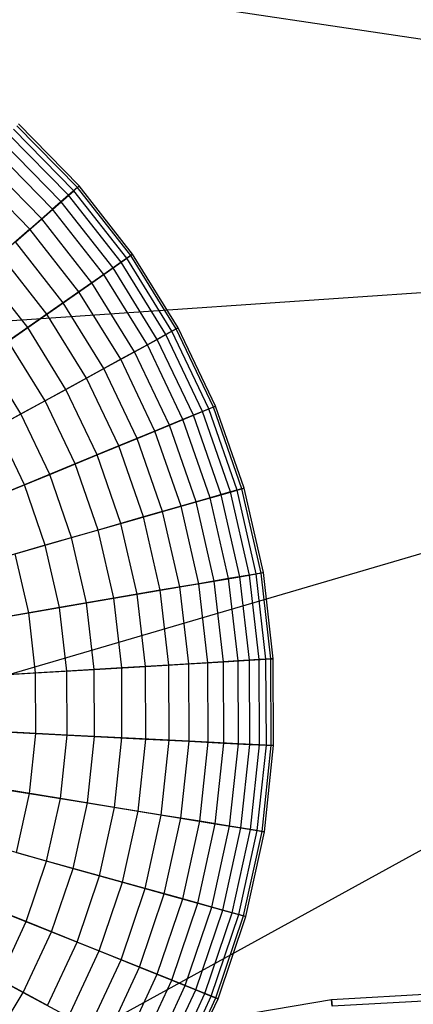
# Model space of a CAD drawing. Extents: x 0.2 to 44.2, y -21.9 to 24.
# Tile 60 of 239: x 10.3 to 13.3, y -6 to 1.5. Entities that reach past the tile are written whole.
import ezdxf

# ---------------------------------------------------------------- set-up
doc = ezdxf.new("R2010")
doc.units = 0
doc.header["$LTSCALE"] = 2.54
doc.layers.get('0').update_dxf_attribs({"color": 13, "linetype": 'CONTINUOUS'})

# ---------------------------------------------------------------- blocks, each defined once
blk = doc.blocks.new('KARO-10934_STL')
at = {"color": 0}
for p, q in [((22.1855, 0, 125.7675), (5.6994, 2.4672, 125.8858)), ((22.1855, 0, 125.7675), (5.6994, 2.4672, 125.8858)), ((5.5544, -1.1346, 125.8858), (22.1855, 0, 125.7675)), ((5.5544, -1.1346, 125.8858), (22.1855, 0, 125.7675)), ((6.1872, -4.6832, 125.8858), (22.1855, 0, 125.7675)), ((6.1872, -4.6832, 125.8858), (22.1855, 0, 125.7675)), ((22.1855, 0, 125.7675), (7.5679, -8.0129, 125.8858)), ((22.1855, 0, 125.7675), (7.5679, -8.0129, 125.8858))]:
    blk.add_line(p, q, dxfattribs=at)
blk = doc.blocks.new('GRUPUJ_1')
at = {"color": 0}
for p, q in [((10.4625, 22.1128, 39.1703), (10.004, 22.5802, 39.1703)), ((10.4625, 22.1128, 39.1703), (10.004, 22.5802, 39.1703)), ((10.4908, 22.1376, 40.489), (10.0294, 22.608, 40.489)), ((10.4908, 22.1376, 40.489), (10.0294, 22.608, 40.489)), ((10.504, 22.1492, 39.8286), (10.0412, 22.6209, 39.8286)), ((10.504, 22.1492, 39.8286), (10.0412, 22.6209, 39.8286)), ((10.4232, 22.0783, 41.1435), (9.9688, 22.5415, 41.1435)), ((10.4232, 22.0783, 41.1435), (9.9688, 22.5415, 41.1435)), ((10.3669, 22.0288, 38.522), (9.9182, 22.4862, 38.522)), ((10.3669, 22.0288, 38.522), (9.9182, 22.4862, 38.522)), ((10.3019, 21.9717, 41.784), (9.8599, 22.4223, 41.784)), ((10.3019, 21.9717, 41.784), (9.8599, 22.4223, 41.784)), ((10.2183, 21.8984, 37.8917), (9.7849, 22.3402, 37.8917)), ((10.2183, 21.8984, 37.8917), (9.7849, 22.3402, 37.8917)), ((10.1284, 21.8194, 42.403), (9.7043, 22.2518, 42.403)), ((10.1284, 21.8194, 42.403), (9.7043, 22.2518, 42.403)), ((10.4908, 22.1376, 40.489), (10.4232, 22.0783, 41.1435)), ((10.4908, 22.1376, 40.489), (10.4232, 22.0783, 41.1435)), ((10.4625, 22.1128, 39.1703), (10.504, 22.1492, 39.8286)), ((10.4625, 22.1128, 39.1703), (10.504, 22.1492, 39.8286)), ((10.504, 22.1492, 39.8286), (10.4908, 22.1376, 40.489)), ((10.504, 22.1492, 39.8286), (10.4908, 22.1376, 40.489)), ((10.8976, 21.6194, 40.489), (10.4908, 22.1376, 40.489)), ((10.8976, 21.6194, 40.489), (10.4908, 22.1376, 40.489)), ((10.912, 21.6294, 39.8286), (10.504, 22.1492, 39.8286)), ((10.912, 21.6294, 39.8286), (10.504, 22.1492, 39.8286)), ((10.4232, 22.0783, 41.1435), (10.3019, 21.9717, 41.784)), ((10.4232, 22.0783, 41.1435), (10.3019, 21.9717, 41.784)), ((10.3669, 22.0288, 38.522), (10.4625, 22.1128, 39.1703)), ((10.3669, 22.0288, 38.522), (10.4625, 22.1128, 39.1703)), ((10.8239, 21.5678, 41.1435), (10.4232, 22.0783, 41.1435)), ((10.8239, 21.5678, 41.1435), (10.4232, 22.0783, 41.1435)), ((10.8667, 21.5978, 39.1703), (10.4625, 22.1128, 39.1703)), ((10.8667, 21.5978, 39.1703), (10.4625, 22.1128, 39.1703)), ((10.2183, 21.8984, 37.8917), (10.3669, 22.0288, 38.522)), ((10.2183, 21.8984, 37.8917), (10.3669, 22.0288, 38.522)), ((10.7625, 21.5249, 38.522), (10.3669, 22.0288, 38.522)), ((10.7625, 21.5249, 38.522), (10.3669, 22.0288, 38.522)), ((10.3019, 21.9717, 41.784), (10.1284, 21.8194, 42.403)), ((10.3019, 21.9717, 41.784), (10.1284, 21.8194, 42.403)), ((10.6916, 21.4753, 41.784), (10.3019, 21.9717, 41.784)), ((10.6916, 21.4753, 41.784), (10.3019, 21.9717, 41.784)), ((10.0186, 21.7229, 37.2869), (10.2183, 21.8984, 37.8917)), ((10.0186, 21.7229, 37.2869), (10.2183, 21.8984, 37.8917)), ((10.6005, 21.4115, 37.8917), (10.2183, 21.8984, 37.8917)), ((10.6005, 21.4115, 37.8917), (10.2183, 21.8984, 37.8917)), ((10.1284, 21.8194, 42.403), (9.9049, 21.6231, 42.9929)), ((10.1284, 21.8194, 42.403), (9.9049, 21.6231, 42.9929)), ((10.5025, 21.343, 42.403), (10.1284, 21.8194, 42.403)), ((10.5025, 21.343, 42.403), (10.1284, 21.8194, 42.403)), ((10.3826, 21.2592, 37.2869), (10.0186, 21.7229, 37.2869)), ((10.3826, 21.2592, 37.2869), (10.0186, 21.7229, 37.2869)), ((10.2587, 21.1724, 42.9929), (9.9049, 21.6231, 42.9929)), ((10.2587, 21.1724, 42.9929), (9.9049, 21.6231, 42.9929)), ((10.8976, 21.6194, 40.489), (10.8239, 21.5678, 41.1435)), ((10.8976, 21.6194, 40.489), (10.8239, 21.5678, 41.1435)), ((10.8667, 21.5978, 39.1703), (10.912, 21.6294, 39.8286)), ((10.8667, 21.5978, 39.1703), (10.912, 21.6294, 39.8286)), ((10.912, 21.6294, 39.8286), (10.8976, 21.6194, 40.489)), ((10.912, 21.6294, 39.8286), (10.8976, 21.6194, 40.489)), ((11.245, 21.0595, 40.489), (10.8976, 21.6194, 40.489)), ((11.245, 21.0595, 40.489), (10.8976, 21.6194, 40.489)), ((11.2603, 21.0679, 39.8286), (10.912, 21.6294, 39.8286)), ((11.2603, 21.0679, 39.8286), (10.912, 21.6294, 39.8286)), ((10.8239, 21.5678, 41.1435), (10.6916, 21.4753, 41.784)), ((10.8239, 21.5678, 41.1435), (10.6916, 21.4753, 41.784)), ((10.7625, 21.5249, 38.522), (10.8667, 21.5978, 39.1703)), ((10.7625, 21.5249, 38.522), (10.8667, 21.5978, 39.1703)), ((11.166, 21.0164, 41.1435), (10.8239, 21.5678, 41.1435)), ((11.166, 21.0164, 41.1435), (10.8239, 21.5678, 41.1435)), ((11.2119, 21.0415, 39.1703), (10.8667, 21.5978, 39.1703)), ((11.2119, 21.0415, 39.1703), (10.8667, 21.5978, 39.1703)), ((10.1117, 21.0696, 36.715), (9.7701, 21.5047, 36.715)), ((10.1117, 21.0696, 36.715), (9.7701, 21.5047, 36.715)), ((10.6916, 21.4753, 41.784), (10.5025, 21.343, 42.403)), ((10.6916, 21.4753, 41.784), (10.5025, 21.343, 42.403)), ((10.6005, 21.4115, 37.8917), (10.7625, 21.5249, 38.522)), ((10.6005, 21.4115, 37.8917), (10.7625, 21.5249, 38.522)), ((11.0244, 20.939, 41.784), (10.6916, 21.4753, 41.784)), ((11.0244, 20.939, 41.784), (10.6916, 21.4753, 41.784)), ((11.1003, 20.9804, 38.522), (10.7625, 21.5249, 38.522)), ((11.1003, 20.9804, 38.522), (10.7625, 21.5249, 38.522)), ((10.3826, 21.2592, 37.2869), (10.6005, 21.4115, 37.8917)), ((10.3826, 21.2592, 37.2869), (10.6005, 21.4115, 37.8917)), ((10.9267, 20.8856, 37.8917), (10.6005, 21.4115, 37.8917)), ((10.9267, 20.8856, 37.8917), (10.6005, 21.4115, 37.8917)), ((10.5025, 21.343, 42.403), (10.2587, 21.1724, 42.9929)), ((10.5025, 21.343, 42.403), (10.2587, 21.1724, 42.9929)), ((10.8218, 20.8283, 42.403), (10.5025, 21.343, 42.403)), ((10.8218, 20.8283, 42.403), (10.5025, 21.343, 42.403)), ((10.1117, 21.0696, 36.715), (10.3826, 21.2592, 37.2869)), ((10.1117, 21.0696, 36.715), (10.3826, 21.2592, 37.2869)), ((10.6935, 20.7581, 37.2869), (10.3826, 21.2592, 37.2869)), ((10.6935, 20.7581, 37.2869), (10.3826, 21.2592, 37.2869)), ((10.2587, 21.1724, 42.9929), (9.9632, 20.9658, 43.5464)), ((10.2587, 21.1724, 42.9929), (9.9632, 20.9658, 43.5464)), ((10.5607, 20.6856, 42.9929), (10.2587, 21.1724, 42.9929)), ((10.5607, 20.6856, 42.9929), (10.2587, 21.1724, 42.9929)), ((9.7908, 20.8451, 36.183), (10.1117, 21.0696, 36.715)), ((9.7908, 20.8451, 36.183), (10.1117, 21.0696, 36.715)), ((10.4033, 20.5995, 36.715), (10.1117, 21.0696, 36.715)), ((10.4033, 20.5995, 36.715), (10.1117, 21.0696, 36.715)), ((11.166, 21.0164, 41.1435), (11.0244, 20.939, 41.784)), ((11.166, 21.0164, 41.1435), (11.0244, 20.939, 41.784)), ((11.1003, 20.9804, 38.522), (11.2119, 21.0415, 39.1703)), ((11.1003, 20.9804, 38.522), (11.2119, 21.0415, 39.1703)), ((11.245, 21.0595, 40.489), (11.166, 21.0164, 41.1435)), ((11.245, 21.0595, 40.489), (11.166, 21.0164, 41.1435)), ((11.4454, 20.4307, 41.1435), (11.166, 21.0164, 41.1435)), ((11.4454, 20.4307, 41.1435), (11.166, 21.0164, 41.1435)), ((11.2119, 21.0415, 39.1703), (11.2603, 21.0679, 39.8286)), ((11.2119, 21.0415, 39.1703), (11.2603, 21.0679, 39.8286)), ((11.4938, 20.4505, 39.1703), (11.2119, 21.0415, 39.1703)), ((11.4938, 20.4505, 39.1703), (11.2119, 21.0415, 39.1703)), ((11.2603, 21.0679, 39.8286), (11.245, 21.0595, 40.489)), ((11.2603, 21.0679, 39.8286), (11.245, 21.0595, 40.489)), ((11.5286, 20.4649, 40.489), (11.245, 21.0595, 40.489)), ((11.5286, 20.4649, 40.489), (11.245, 21.0595, 40.489)), ((11.5448, 20.4715, 39.8286), (11.2603, 21.0679, 39.8286)), ((11.5448, 20.4715, 39.8286), (11.2603, 21.0679, 39.8286)), ((10.2443, 20.5127, 43.5464), (9.9632, 20.9658, 43.5464)), ((10.2443, 20.5127, 43.5464), (9.9632, 20.9658, 43.5464)), ((11.0244, 20.939, 41.784), (10.8218, 20.8283, 42.403)), ((11.0244, 20.939, 41.784), (10.8218, 20.8283, 42.403)), ((10.9267, 20.8856, 37.8917), (11.1003, 20.9804, 38.522)), ((10.9267, 20.8856, 37.8917), (11.1003, 20.9804, 38.522)), ((11.2961, 20.3693, 41.784), (11.0244, 20.939, 41.784)), ((11.2961, 20.3693, 41.784), (11.0244, 20.939, 41.784)), ((11.3761, 20.4022, 38.522), (11.1003, 20.9804, 38.522)), ((11.3761, 20.4022, 38.522), (11.1003, 20.9804, 38.522)), ((10.6935, 20.7581, 37.2869), (10.9267, 20.8856, 37.8917)), ((10.6935, 20.7581, 37.2869), (10.9267, 20.8856, 37.8917)), ((11.1932, 20.327, 37.8917), (10.9267, 20.8856, 37.8917)), ((11.1932, 20.327, 37.8917), (10.9267, 20.8856, 37.8917)), ((10.0597, 20.4117, 36.183), (9.7908, 20.8451, 36.183)), ((10.0597, 20.4117, 36.183), (9.7908, 20.8451, 36.183)), ((10.8218, 20.8283, 42.403), (10.5607, 20.6856, 42.9929)), ((10.8218, 20.8283, 42.403), (10.5607, 20.6856, 42.9929)), ((11.0826, 20.2815, 42.403), (10.8218, 20.8283, 42.403)), ((11.0826, 20.2815, 42.403), (10.8218, 20.8283, 42.403)), ((10.4033, 20.5995, 36.715), (10.6935, 20.7581, 37.2869)), ((10.4033, 20.5995, 36.715), (10.6935, 20.7581, 37.2869)), ((10.9473, 20.226, 37.2869), (10.6935, 20.7581, 37.2869)), ((10.9473, 20.226, 37.2869), (10.6935, 20.7581, 37.2869)), ((10.5607, 20.6856, 42.9929), (10.2443, 20.5127, 43.5464)), ((10.5607, 20.6856, 42.9929), (10.2443, 20.5127, 43.5464)), ((10.8074, 20.1684, 42.9929), (10.5607, 20.6856, 42.9929)), ((10.8074, 20.1684, 42.9929), (10.5607, 20.6856, 42.9929)), ((10.0597, 20.4117, 36.183), (10.4033, 20.5995, 36.715)), ((10.0597, 20.4117, 36.183), (10.4033, 20.5995, 36.715)), ((10.6414, 20.1002, 36.715), (10.4033, 20.5995, 36.715)), ((10.6414, 20.1002, 36.715), (10.4033, 20.5995, 36.715)), ((10.2443, 20.5127, 43.5464), (9.8765, 20.3116, 44.057)), ((10.2443, 20.5127, 43.5464), (9.8765, 20.3116, 44.057)), ((10.4739, 20.0314, 43.5464), (10.2443, 20.5127, 43.5464)), ((10.4739, 20.0314, 43.5464), (10.2443, 20.5127, 43.5464)), ((9.6668, 20.197, 35.6972), (10.0597, 20.4117, 36.183)), ((9.6668, 20.197, 35.6972), (10.0597, 20.4117, 36.183)), ((10.2793, 19.9514, 36.183), (10.0597, 20.4117, 36.183)), ((10.2793, 19.9514, 36.183), (10.0597, 20.4117, 36.183)), ((11.1932, 20.327, 37.8917), (11.3761, 20.4022, 38.522)), ((11.1932, 20.327, 37.8917), (11.3761, 20.4022, 38.522)), ((11.4454, 20.4307, 41.1435), (11.2961, 20.3693, 41.784)), ((11.4454, 20.4307, 41.1435), (11.2961, 20.3693, 41.784)), ((11.3761, 20.4022, 38.522), (11.4938, 20.4505, 39.1703)), ((11.3761, 20.4022, 38.522), (11.4938, 20.4505, 39.1703)), ((11.5866, 19.7971, 38.522), (11.3761, 20.4022, 38.522)), ((11.5866, 19.7971, 38.522), (11.3761, 20.4022, 38.522)), ((11.5286, 20.4649, 40.489), (11.4454, 20.4307, 41.1435)), ((11.5286, 20.4649, 40.489), (11.4454, 20.4307, 41.1435)), ((11.6586, 19.8178, 41.1435), (11.4454, 20.4307, 41.1435)), ((11.6586, 19.8178, 41.1435), (11.4454, 20.4307, 41.1435)), ((11.4938, 20.4505, 39.1703), (11.5448, 20.4715, 39.8286)), ((11.4938, 20.4505, 39.1703), (11.5448, 20.4715, 39.8286)), ((11.7089, 19.8322, 39.1703), (11.4938, 20.4505, 39.1703)), ((11.7089, 19.8322, 39.1703), (11.4938, 20.4505, 39.1703)), ((11.5448, 20.4715, 39.8286), (11.5286, 20.4649, 40.489)), ((11.5448, 20.4715, 39.8286), (11.5286, 20.4649, 40.489)), ((11.7451, 19.8426, 40.489), (11.5286, 20.4649, 40.489)), ((11.7451, 19.8426, 40.489), (11.5286, 20.4649, 40.489)), ((11.762, 19.8474, 39.8286), (11.5448, 20.4715, 39.8286)), ((11.762, 19.8474, 39.8286), (11.5448, 20.4715, 39.8286)), ((10.9473, 20.226, 37.2869), (11.1932, 20.327, 37.8917)), ((10.9473, 20.226, 37.2869), (11.1932, 20.327, 37.8917)), ((11.2961, 20.3693, 41.784), (11.0826, 20.2815, 42.403)), ((11.2961, 20.3693, 41.784), (11.0826, 20.2815, 42.403)), ((11.3966, 19.7425, 37.8917), (11.1932, 20.327, 37.8917)), ((11.3966, 19.7425, 37.8917), (11.1932, 20.327, 37.8917)), ((11.5035, 19.7732, 41.784), (11.2961, 20.3693, 41.784)), ((11.5035, 19.7732, 41.784), (11.2961, 20.3693, 41.784)), ((10.0862, 19.872, 44.057), (9.8765, 20.3116, 44.057)), ((10.0862, 19.872, 44.057), (9.8765, 20.3116, 44.057)), ((11.0826, 20.2815, 42.403), (10.8074, 20.1684, 42.9929)), ((11.0826, 20.2815, 42.403), (10.8074, 20.1684, 42.9929)), ((11.2816, 19.7095, 42.403), (11.0826, 20.2815, 42.403)), ((11.2816, 19.7095, 42.403), (11.0826, 20.2815, 42.403)), ((10.6414, 20.1002, 36.715), (10.9473, 20.226, 37.2869)), ((10.6414, 20.1002, 36.715), (10.9473, 20.226, 37.2869)), ((11.1411, 19.6691, 37.2869), (10.9473, 20.226, 37.2869)), ((11.1411, 19.6691, 37.2869), (10.9473, 20.226, 37.2869)), ((10.8074, 20.1684, 42.9929), (10.4739, 20.0314, 43.5464)), ((10.8074, 20.1684, 42.9929), (10.4739, 20.0314, 43.5464)), ((10.9957, 19.6273, 42.9929), (10.8074, 20.1684, 42.9929)), ((10.9957, 19.6273, 42.9929), (10.8074, 20.1684, 42.9929)), ((10.4739, 20.0314, 43.5464), (10.0862, 19.872, 44.057)), ((10.4739, 20.0314, 43.5464), (10.0862, 19.872, 44.057)), ((10.2793, 19.9514, 36.183), (10.6414, 20.1002, 36.715)), ((10.2793, 19.9514, 36.183), (10.6414, 20.1002, 36.715)), ((10.6491, 19.5278, 43.5464), (10.4739, 20.0314, 43.5464)), ((10.6491, 19.5278, 43.5464), (10.4739, 20.0314, 43.5464)), ((10.8232, 19.5778, 36.715), (10.6414, 20.1002, 36.715)), ((10.8232, 19.5778, 36.715), (10.6414, 20.1002, 36.715)), ((9.8652, 19.7812, 35.6972), (10.2793, 19.9514, 36.183)), ((9.8652, 19.7812, 35.6972), (10.2793, 19.9514, 36.183)), ((10.4469, 19.4697, 36.183), (10.2793, 19.9514, 36.183)), ((10.4469, 19.4697, 36.183), (10.2793, 19.9514, 36.183)), ((10.0862, 19.872, 44.057), (9.6488, 19.6923, 44.5184)), ((10.0862, 19.872, 44.057), (9.6488, 19.6923, 44.5184)), ((10.2462, 19.412, 44.057), (10.0862, 19.872, 44.057)), ((10.2462, 19.412, 44.057), (10.0862, 19.872, 44.057)), ((11.6586, 19.8178, 41.1435), (11.5035, 19.7732, 41.784)), ((11.6586, 19.8178, 41.1435), (11.5035, 19.7732, 41.784)), ((11.5866, 19.7971, 38.522), (11.7089, 19.8322, 39.1703)), ((11.5866, 19.7971, 38.522), (11.7089, 19.8322, 39.1703)), ((11.7451, 19.8426, 40.489), (11.6586, 19.8178, 41.1435)), ((11.7451, 19.8426, 40.489), (11.6586, 19.8178, 41.1435)), ((11.8031, 19.1851, 41.1435), (11.6586, 19.8178, 41.1435)), ((11.8031, 19.1851, 41.1435), (11.6586, 19.8178, 41.1435)), ((11.7089, 19.8322, 39.1703), (11.762, 19.8474, 39.8286)), ((11.7089, 19.8322, 39.1703), (11.762, 19.8474, 39.8286)), ((11.8547, 19.1939, 39.1703), (11.7089, 19.8322, 39.1703)), ((11.8547, 19.1939, 39.1703), (11.7089, 19.8322, 39.1703)), ((11.762, 19.8474, 39.8286), (11.7451, 19.8426, 40.489)), ((11.762, 19.8474, 39.8286), (11.7451, 19.8426, 40.489)), ((11.8919, 19.2003, 40.489), (11.7451, 19.8426, 40.489)), ((11.8919, 19.2003, 40.489), (11.7451, 19.8426, 40.489)), ((11.9091, 19.2032, 39.8286), (11.762, 19.8474, 39.8286)), ((11.9091, 19.2032, 39.8286), (11.762, 19.8474, 39.8286)), ((11.1411, 19.6691, 37.2869), (11.3966, 19.7425, 37.8917)), ((11.1411, 19.6691, 37.2869), (11.3966, 19.7425, 37.8917)), ((11.5035, 19.7732, 41.784), (11.2816, 19.7095, 42.403)), ((11.5035, 19.7732, 41.784), (11.2816, 19.7095, 42.403)), ((11.3966, 19.7425, 37.8917), (11.5866, 19.7971, 38.522)), ((11.3966, 19.7425, 37.8917), (11.5866, 19.7971, 38.522)), ((11.5344, 19.1391, 37.8917), (11.3966, 19.7425, 37.8917)), ((11.5344, 19.1391, 37.8917), (11.3966, 19.7425, 37.8917)), ((11.644, 19.1579, 41.784), (11.5035, 19.7732, 41.784)), ((11.644, 19.1579, 41.784), (11.5035, 19.7732, 41.784)), ((11.7293, 19.1725, 38.522), (11.5866, 19.7971, 38.522)), ((11.7293, 19.1725, 38.522), (11.5866, 19.7971, 38.522)), ((10.8232, 19.5778, 36.715), (11.1411, 19.6691, 37.2869)), ((10.8232, 19.5778, 36.715), (11.1411, 19.6691, 37.2869)), ((11.2816, 19.7095, 42.403), (10.9957, 19.6273, 42.9929)), ((11.2816, 19.7095, 42.403), (10.9957, 19.6273, 42.9929)), ((11.2724, 19.0943, 37.2869), (11.1411, 19.6691, 37.2869)), ((11.2724, 19.0943, 37.2869), (11.1411, 19.6691, 37.2869)), ((11.4165, 19.119, 42.403), (11.2816, 19.7095, 42.403)), ((11.4165, 19.119, 42.403), (11.2816, 19.7095, 42.403)), ((10.4469, 19.4697, 36.183), (10.8232, 19.5778, 36.715)), ((10.4469, 19.4697, 36.183), (10.8232, 19.5778, 36.715)), ((10.9957, 19.6273, 42.9929), (10.6491, 19.5278, 43.5464)), ((10.9957, 19.6273, 42.9929), (10.6491, 19.5278, 43.5464)), ((10.9464, 19.0385, 36.715), (10.8232, 19.5778, 36.715)), ((10.9464, 19.0385, 36.715), (10.8232, 19.5778, 36.715)), ((11.1233, 19.0688, 42.9929), (10.9957, 19.6273, 42.9929)), ((11.1233, 19.0688, 42.9929), (10.9957, 19.6273, 42.9929)), ((10.6491, 19.5278, 43.5464), (10.2462, 19.412, 44.057)), ((10.6491, 19.5278, 43.5464), (10.2462, 19.412, 44.057)), ((10.7679, 19.008, 43.5464), (10.6491, 19.5278, 43.5464)), ((10.7679, 19.008, 43.5464), (10.6491, 19.5278, 43.5464)), ((10.0166, 19.3461, 35.6972), (10.4469, 19.4697, 36.183)), ((10.0166, 19.3461, 35.6972), (10.4469, 19.4697, 36.183)), ((10.5605, 18.9725, 36.183), (10.4469, 19.4697, 36.183)), ((10.5605, 18.9725, 36.183), (10.4469, 19.4697, 36.183)), ((10.2462, 19.412, 44.057), (9.7918, 19.2815, 44.5184)), ((10.2462, 19.412, 44.057), (9.7918, 19.2815, 44.5184)), ((10.3547, 18.9372, 44.057), (10.2462, 19.412, 44.057)), ((10.3547, 18.9372, 44.057), (10.2462, 19.412, 44.057)), ((10.1192, 18.8969, 35.6972), (10.0166, 19.3461, 35.6972)), ((10.1192, 18.8969, 35.6972), (10.0166, 19.3461, 35.6972)), ((11.8547, 19.1939, 39.1703), (11.9091, 19.2032, 39.8286)), ((11.8547, 19.1939, 39.1703), (11.9091, 19.2032, 39.8286)), ((11.9091, 19.2032, 39.8286), (11.8919, 19.2003, 40.489)), ((11.9091, 19.2032, 39.8286), (11.8919, 19.2003, 40.489)), ((11.9845, 18.5468, 39.8286), (11.9091, 19.2032, 39.8286)), ((11.9845, 18.5468, 39.8286), (11.9091, 19.2032, 39.8286)), ((11.2724, 19.0943, 37.2869), (11.5344, 19.1391, 37.8917)), ((11.2724, 19.0943, 37.2869), (11.5344, 19.1391, 37.8917)), ((11.644, 19.1579, 41.784), (11.4165, 19.119, 42.403)), ((11.644, 19.1579, 41.784), (11.4165, 19.119, 42.403)), ((11.5344, 19.1391, 37.8917), (11.7293, 19.1725, 38.522)), ((11.5344, 19.1391, 37.8917), (11.7293, 19.1725, 38.522)), ((11.605, 18.5243, 37.8917), (11.5344, 19.1391, 37.8917)), ((11.605, 18.5243, 37.8917), (11.5344, 19.1391, 37.8917)), ((11.8031, 19.1851, 41.1435), (11.644, 19.1579, 41.784)), ((11.8031, 19.1851, 41.1435), (11.644, 19.1579, 41.784)), ((11.7161, 18.5309, 41.784), (11.644, 19.1579, 41.784)), ((11.7161, 18.5309, 41.784), (11.644, 19.1579, 41.784)), ((11.7293, 19.1725, 38.522), (11.8547, 19.1939, 39.1703)), ((11.7293, 19.1725, 38.522), (11.8547, 19.1939, 39.1703)), ((11.8024, 18.536, 38.522), (11.7293, 19.1725, 38.522)), ((11.8024, 18.536, 38.522), (11.7293, 19.1725, 38.522)), ((11.8919, 19.2003, 40.489), (11.8031, 19.1851, 41.1435)), ((11.8919, 19.2003, 40.489), (11.8031, 19.1851, 41.1435)), ((11.8772, 18.5404, 41.1435), (11.8031, 19.1851, 41.1435)), ((11.8772, 18.5404, 41.1435), (11.8031, 19.1851, 41.1435)), ((11.9294, 18.5435, 39.1703), (11.8547, 19.1939, 39.1703)), ((11.9294, 18.5435, 39.1703), (11.8547, 19.1939, 39.1703)), ((11.967, 18.5457, 40.489), (11.8919, 19.2003, 40.489)), ((11.967, 18.5457, 40.489), (11.8919, 19.2003, 40.489)), ((11.1233, 19.0688, 42.9929), (10.7679, 19.008, 43.5464)), ((11.1233, 19.0688, 42.9929), (10.7679, 19.008, 43.5464)), ((10.9464, 19.0385, 36.715), (11.2724, 19.0943, 37.2869)), ((10.9464, 19.0385, 36.715), (11.2724, 19.0943, 37.2869)), ((11.4165, 19.119, 42.403), (11.1233, 19.0688, 42.9929)), ((11.4165, 19.119, 42.403), (11.1233, 19.0688, 42.9929)), ((11.1886, 18.4996, 42.9929), (11.1233, 19.0688, 42.9929)), ((11.1886, 18.4996, 42.9929), (11.1233, 19.0688, 42.9929)), ((11.3397, 18.5085, 37.2869), (11.2724, 19.0943, 37.2869)), ((11.3397, 18.5085, 37.2869), (11.2724, 19.0943, 37.2869)), ((11.4856, 18.5172, 42.403), (11.4165, 19.119, 42.403)), ((11.4856, 18.5172, 42.403), (11.4165, 19.119, 42.403)), ((10.7679, 19.008, 43.5464), (10.3547, 18.9372, 44.057)), ((10.7679, 19.008, 43.5464), (10.3547, 18.9372, 44.057)), ((10.5605, 18.9725, 36.183), (10.9464, 19.0385, 36.715)), ((10.5605, 18.9725, 36.183), (10.9464, 19.0385, 36.715)), ((10.8287, 18.4782, 43.5464), (10.7679, 19.008, 43.5464)), ((10.8287, 18.4782, 43.5464), (10.7679, 19.008, 43.5464)), ((11.0096, 18.4889, 36.715), (10.9464, 19.0385, 36.715)), ((11.0096, 18.4889, 36.715), (10.9464, 19.0385, 36.715)), ((10.3547, 18.9372, 44.057), (9.8886, 18.8575, 44.5184)), ((10.3547, 18.9372, 44.057), (9.8886, 18.8575, 44.5184)), ((10.1192, 18.8969, 35.6972), (10.5605, 18.9725, 36.183)), ((10.1192, 18.8969, 35.6972), (10.5605, 18.9725, 36.183)), ((10.4102, 18.4534, 44.057), (10.3547, 18.9372, 44.057)), ((10.4102, 18.4534, 44.057), (10.3547, 18.9372, 44.057)), ((10.6187, 18.4658, 36.183), (10.5605, 18.9725, 36.183)), ((10.6187, 18.4658, 36.183), (10.5605, 18.9725, 36.183)), ((9.628, 18.8129, 35.2636), (10.1192, 18.8969, 35.6972)), ((9.628, 18.8129, 35.2636), (10.1192, 18.8969, 35.6972)), ((10.1718, 18.4392, 35.6972), (10.1192, 18.8969, 35.6972)), ((10.1718, 18.4392, 35.6972), (10.1192, 18.8969, 35.6972)), ((11.7161, 18.5309, 41.784), (11.4856, 18.5172, 42.403)), ((11.7161, 18.5309, 41.784), (11.4856, 18.5172, 42.403)), ((11.605, 18.5243, 37.8917), (11.8024, 18.536, 38.522)), ((11.605, 18.5243, 37.8917), (11.8024, 18.536, 38.522)), ((11.8772, 18.5404, 41.1435), (11.7161, 18.5309, 41.784)), ((11.8772, 18.5404, 41.1435), (11.7161, 18.5309, 41.784)), ((11.7187, 17.8997, 41.784), (11.7161, 18.5309, 41.784)), ((11.7187, 17.8997, 41.784), (11.7161, 18.5309, 41.784)), ((11.8024, 18.536, 38.522), (11.9294, 18.5435, 39.1703)), ((11.8024, 18.536, 38.522), (11.9294, 18.5435, 39.1703)), ((11.8051, 17.8953, 38.522), (11.8024, 18.536, 38.522)), ((11.8051, 17.8953, 38.522), (11.8024, 18.536, 38.522)), ((11.967, 18.5457, 40.489), (11.8772, 18.5404, 41.1435)), ((11.967, 18.5457, 40.489), (11.8772, 18.5404, 41.1435)), ((11.8799, 17.8915, 41.1435), (11.8772, 18.5404, 41.1435)), ((11.8799, 17.8915, 41.1435), (11.8772, 18.5404, 41.1435)), ((11.9294, 18.5435, 39.1703), (11.9845, 18.5468, 39.8286)), ((11.9294, 18.5435, 39.1703), (11.9845, 18.5468, 39.8286)), ((11.9321, 17.8888, 39.1703), (11.9294, 18.5435, 39.1703)), ((11.9321, 17.8888, 39.1703), (11.9294, 18.5435, 39.1703)), ((11.9845, 18.5468, 39.8286), (11.967, 18.5457, 40.489)), ((11.9845, 18.5468, 39.8286), (11.967, 18.5457, 40.489)), ((11.9698, 17.8869, 40.489), (11.967, 18.5457, 40.489)), ((11.9698, 17.8869, 40.489), (11.967, 18.5457, 40.489)), ((11.9873, 17.886, 39.8286), (11.9845, 18.5468, 39.8286)), ((11.9873, 17.886, 39.8286), (11.9845, 18.5468, 39.8286)), ((10.4102, 18.4534, 44.057), (9.9383, 18.4254, 44.5184)), ((10.4102, 18.4534, 44.057), (9.9383, 18.4254, 44.5184)), ((10.1718, 18.4392, 35.6972), (10.6187, 18.4658, 36.183)), ((10.1718, 18.4392, 35.6972), (10.6187, 18.4658, 36.183)), ((10.8287, 18.4782, 43.5464), (10.4102, 18.4534, 44.057)), ((10.8287, 18.4782, 43.5464), (10.4102, 18.4534, 44.057)), ((10.4123, 17.9664, 44.057), (10.4102, 18.4534, 44.057)), ((10.4123, 17.9664, 44.057), (10.4102, 18.4534, 44.057)), ((10.6187, 18.4658, 36.183), (11.0096, 18.4889, 36.715)), ((10.6187, 18.4658, 36.183), (11.0096, 18.4889, 36.715)), ((10.6208, 17.9557, 36.183), (10.6187, 18.4658, 36.183)), ((10.6208, 17.9557, 36.183), (10.6187, 18.4658, 36.183)), ((11.1886, 18.4996, 42.9929), (10.8287, 18.4782, 43.5464)), ((11.1886, 18.4996, 42.9929), (10.8287, 18.4782, 43.5464)), ((10.8309, 17.945, 43.5464), (10.8287, 18.4782, 43.5464)), ((10.8309, 17.945, 43.5464), (10.8287, 18.4782, 43.5464)), ((11.0096, 18.4889, 36.715), (11.3397, 18.5085, 37.2869)), ((11.0096, 18.4889, 36.715), (11.3397, 18.5085, 37.2869)), ((11.0118, 17.9358, 36.715), (11.0096, 18.4889, 36.715)), ((11.0118, 17.9358, 36.715), (11.0096, 18.4889, 36.715)), ((11.4856, 18.5172, 42.403), (11.1886, 18.4996, 42.9929)), ((11.4856, 18.5172, 42.403), (11.1886, 18.4996, 42.9929)), ((11.191, 17.9266, 42.9929), (11.1886, 18.4996, 42.9929)), ((11.191, 17.9266, 42.9929), (11.1886, 18.4996, 42.9929)), ((11.3397, 18.5085, 37.2869), (11.605, 18.5243, 37.8917)), ((11.3397, 18.5085, 37.2869), (11.605, 18.5243, 37.8917)), ((11.3421, 17.9189, 37.2869), (11.3397, 18.5085, 37.2869)), ((11.3421, 17.9189, 37.2869), (11.3397, 18.5085, 37.2869)), ((11.4881, 17.9115, 42.403), (11.4856, 18.5172, 42.403)), ((11.4881, 17.9115, 42.403), (11.4856, 18.5172, 42.403)), ((11.6076, 17.9054, 37.8917), (11.605, 18.5243, 37.8917)), ((11.6076, 17.9054, 37.8917), (11.605, 18.5243, 37.8917)), ((9.6743, 18.4097, 35.2636), (10.1718, 18.4392, 35.6972)), ((9.6743, 18.4097, 35.2636), (10.1718, 18.4392, 35.6972)), ((10.1737, 17.9785, 35.6972), (10.1718, 18.4392, 35.6972)), ((10.1737, 17.9785, 35.6972), (10.1718, 18.4392, 35.6972)), ((9.6759, 18.0039, 35.2636), (10.1737, 17.9785, 35.6972)), ((9.6759, 18.0039, 35.2636), (10.1737, 17.9785, 35.6972)), ((10.4123, 17.9664, 44.057), (9.9401, 17.9905, 44.5184)), ((10.4123, 17.9664, 44.057), (9.9401, 17.9905, 44.5184)), ((10.1249, 17.5204, 35.6972), (10.1737, 17.9785, 35.6972)), ((10.1249, 17.5204, 35.6972), (10.1737, 17.9785, 35.6972)), ((10.1737, 17.9785, 35.6972), (10.6208, 17.9557, 36.183)), ((10.1737, 17.9785, 35.6972), (10.6208, 17.9557, 36.183)), ((10.3607, 17.4821, 44.057), (10.4123, 17.9664, 44.057)), ((10.3607, 17.4821, 44.057), (10.4123, 17.9664, 44.057)), ((10.8309, 17.945, 43.5464), (10.4123, 17.9664, 44.057)), ((10.8309, 17.945, 43.5464), (10.4123, 17.9664, 44.057)), ((10.5668, 17.4486, 36.183), (10.6208, 17.9557, 36.183)), ((10.5668, 17.4486, 36.183), (10.6208, 17.9557, 36.183)), ((10.6208, 17.9557, 36.183), (11.0118, 17.9358, 36.715)), ((10.6208, 17.9557, 36.183), (11.0118, 17.9358, 36.715)), ((10.7745, 17.4148, 43.5464), (10.8309, 17.945, 43.5464)), ((10.7745, 17.4148, 43.5464), (10.8309, 17.945, 43.5464)), ((11.191, 17.9266, 42.9929), (10.8309, 17.945, 43.5464)), ((11.191, 17.9266, 42.9929), (10.8309, 17.945, 43.5464)), ((10.9533, 17.3857, 36.715), (11.0118, 17.9358, 36.715)), ((10.9533, 17.3857, 36.715), (11.0118, 17.9358, 36.715)), ((11.0118, 17.9358, 36.715), (11.3421, 17.9189, 37.2869)), ((11.0118, 17.9358, 36.715), (11.3421, 17.9189, 37.2869)), ((11.1303, 17.3569, 42.9929), (11.191, 17.9266, 42.9929)), ((11.1303, 17.3569, 42.9929), (11.191, 17.9266, 42.9929)), ((11.4881, 17.9115, 42.403), (11.191, 17.9266, 42.9929)), ((11.4881, 17.9115, 42.403), (11.191, 17.9266, 42.9929)), ((11.2797, 17.3326, 37.2869), (11.3421, 17.9189, 37.2869)), ((11.2797, 17.3326, 37.2869), (11.3421, 17.9189, 37.2869)), ((11.3421, 17.9189, 37.2869), (11.6076, 17.9054, 37.8917)), ((11.3421, 17.9189, 37.2869), (11.6076, 17.9054, 37.8917)), ((11.424, 17.3092, 42.403), (11.4881, 17.9115, 42.403)), ((11.424, 17.3092, 42.403), (11.4881, 17.9115, 42.403)), ((11.7187, 17.8997, 41.784), (11.4881, 17.9115, 42.403)), ((11.7187, 17.8997, 41.784), (11.4881, 17.9115, 42.403)), ((11.5421, 17.29, 37.8917), (11.6076, 17.9054, 37.8917)), ((11.5421, 17.29, 37.8917), (11.6076, 17.9054, 37.8917)), ((11.6076, 17.9054, 37.8917), (11.8051, 17.8953, 38.522)), ((11.6076, 17.9054, 37.8917), (11.8051, 17.8953, 38.522)), ((11.6518, 17.2721, 41.784), (11.7187, 17.8997, 41.784)), ((11.6518, 17.2721, 41.784), (11.7187, 17.8997, 41.784)), ((11.8799, 17.8915, 41.1435), (11.7187, 17.8997, 41.784)), ((11.8799, 17.8915, 41.1435), (11.7187, 17.8997, 41.784)), ((11.7372, 17.2582, 38.522), (11.8051, 17.8953, 38.522)), ((11.7372, 17.2582, 38.522), (11.8051, 17.8953, 38.522)), ((11.8051, 17.8953, 38.522), (11.9321, 17.8888, 39.1703)), ((11.8051, 17.8953, 38.522), (11.9321, 17.8888, 39.1703)), ((11.8112, 17.2462, 41.1435), (11.8799, 17.8915, 41.1435)), ((11.8112, 17.2462, 41.1435), (11.8799, 17.8915, 41.1435)), ((11.8628, 17.2378, 39.1703), (11.9321, 17.8888, 39.1703)), ((11.8628, 17.2378, 39.1703), (11.9321, 17.8888, 39.1703)), ((11.9698, 17.8869, 40.489), (11.8799, 17.8915, 41.1435)), ((11.9698, 17.8869, 40.489), (11.8799, 17.8915, 41.1435)), ((11.9, 17.2317, 40.489), (11.9698, 17.8869, 40.489)), ((11.9, 17.2317, 40.489), (11.9698, 17.8869, 40.489)), ((11.9173, 17.2289, 39.8286), (11.9873, 17.886, 39.8286)), ((11.9173, 17.2289, 39.8286), (11.9873, 17.886, 39.8286)), ((11.9321, 17.8888, 39.1703), (11.9873, 17.886, 39.8286)), ((11.9321, 17.8888, 39.1703), (11.9873, 17.886, 39.8286)), ((11.9873, 17.886, 39.8286), (11.9698, 17.8869, 40.489)), ((11.9873, 17.886, 39.8286), (11.9698, 17.8869, 40.489)), ((9.633, 17.6004, 35.2636), (10.1249, 17.5204, 35.6972)), ((9.633, 17.6004, 35.2636), (10.1249, 17.5204, 35.6972)), ((10.3607, 17.4821, 44.057), (9.894, 17.558, 44.5184)), ((10.3607, 17.4821, 44.057), (9.894, 17.558, 44.5184)), ((10.026, 17.0705, 35.6972), (10.1249, 17.5204, 35.6972)), ((10.026, 17.0705, 35.6972), (10.1249, 17.5204, 35.6972)), ((10.1249, 17.5204, 35.6972), (10.5668, 17.4486, 36.183)), ((10.1249, 17.5204, 35.6972), (10.5668, 17.4486, 36.183)), ((10.2562, 17.0064, 44.057), (10.3607, 17.4821, 44.057)), ((10.2562, 17.0064, 44.057), (10.3607, 17.4821, 44.057)), ((10.7745, 17.4148, 43.5464), (10.3607, 17.4821, 44.057)), ((10.7745, 17.4148, 43.5464), (10.3607, 17.4821, 44.057)), ((10.4573, 16.9504, 36.183), (10.5668, 17.4486, 36.183)), ((10.4573, 16.9504, 36.183), (10.5668, 17.4486, 36.183)), ((10.5668, 17.4486, 36.183), (10.9533, 17.3857, 36.715)), ((10.5668, 17.4486, 36.183), (10.9533, 17.3857, 36.715)), ((10.66, 16.894, 43.5464), (10.7745, 17.4148, 43.5464)), ((10.66, 16.894, 43.5464), (10.7745, 17.4148, 43.5464)), ((11.1303, 17.3569, 42.9929), (10.7745, 17.4148, 43.5464)), ((11.1303, 17.3569, 42.9929), (10.7745, 17.4148, 43.5464)), ((10.8345, 16.8454, 36.715), (10.9533, 17.3857, 36.715)), ((10.8345, 16.8454, 36.715), (10.9533, 17.3857, 36.715)), ((10.9533, 17.3857, 36.715), (11.2797, 17.3326, 37.2869)), ((10.9533, 17.3857, 36.715), (11.2797, 17.3326, 37.2869)), ((11.0074, 16.7973, 42.9929), (11.1303, 17.3569, 42.9929)), ((11.0074, 16.7973, 42.9929), (11.1303, 17.3569, 42.9929)), ((11.424, 17.3092, 42.403), (11.1303, 17.3569, 42.9929)), ((11.424, 17.3092, 42.403), (11.1303, 17.3569, 42.9929)), ((11.1531, 16.7568, 37.2869), (11.2797, 17.3326, 37.2869)), ((11.1531, 16.7568, 37.2869), (11.2797, 17.3326, 37.2869)), ((11.2797, 17.3326, 37.2869), (11.5421, 17.29, 37.8917)), ((11.2797, 17.3326, 37.2869), (11.5421, 17.29, 37.8917)), ((11.294, 16.7176, 42.403), (11.424, 17.3092, 42.403)), ((11.294, 16.7176, 42.403), (11.424, 17.3092, 42.403)), ((11.4092, 16.6855, 37.8917), (11.5421, 17.29, 37.8917)), ((11.4092, 16.6855, 37.8917), (11.5421, 17.29, 37.8917)), ((11.6518, 17.2721, 41.784), (11.424, 17.3092, 42.403)), ((11.6518, 17.2721, 41.784), (11.424, 17.3092, 42.403)), ((11.5164, 16.6557, 41.784), (11.6518, 17.2721, 41.784)), ((11.5164, 16.6557, 41.784), (11.6518, 17.2721, 41.784)), ((11.5421, 17.29, 37.8917), (11.7372, 17.2582, 38.522)), ((11.5421, 17.29, 37.8917), (11.7372, 17.2582, 38.522)), ((11.5997, 16.6325, 38.522), (11.7372, 17.2582, 38.522)), ((11.5997, 16.6325, 38.522), (11.7372, 17.2582, 38.522)), ((11.8112, 17.2462, 41.1435), (11.6518, 17.2721, 41.784)), ((11.8112, 17.2462, 41.1435), (11.6518, 17.2721, 41.784)), ((11.7372, 17.2582, 38.522), (11.8628, 17.2378, 39.1703)), ((11.7372, 17.2582, 38.522), (11.8628, 17.2378, 39.1703)), ((11.6719, 16.6124, 41.1435), (11.8112, 17.2462, 41.1435)), ((11.6719, 16.6124, 41.1435), (11.8112, 17.2462, 41.1435)), ((11.7223, 16.5984, 39.1703), (11.8628, 17.2378, 39.1703)), ((11.7223, 16.5984, 39.1703), (11.8628, 17.2378, 39.1703)), ((11.7586, 16.5883, 40.489), (11.9, 17.2317, 40.489)), ((11.7586, 16.5883, 40.489), (11.9, 17.2317, 40.489)), ((11.7755, 16.5836, 39.8286), (11.9173, 17.2289, 39.8286)), ((11.7755, 16.5836, 39.8286), (11.9173, 17.2289, 39.8286)), ((11.9, 17.2317, 40.489), (11.8112, 17.2462, 41.1435)), ((11.9, 17.2317, 40.489), (11.8112, 17.2462, 41.1435)), ((11.8628, 17.2378, 39.1703), (11.9173, 17.2289, 39.8286)), ((11.8628, 17.2378, 39.1703), (11.9173, 17.2289, 39.8286)), ((11.9173, 17.2289, 39.8286), (11.9, 17.2317, 40.489)), ((11.9173, 17.2289, 39.8286), (11.9, 17.2317, 40.489)), ((10.2562, 17.0064, 44.057), (9.8007, 17.1332, 44.5184)), ((10.2562, 17.0064, 44.057), (9.8007, 17.1332, 44.5184)), ((10.026, 17.0705, 35.6972), (10.4573, 16.9504, 36.183)), ((10.026, 17.0705, 35.6972), (10.4573, 16.9504, 36.183)), ((10.0999, 16.5451, 44.057), (10.2562, 17.0064, 44.057)), ((10.0999, 16.5451, 44.057), (10.2562, 17.0064, 44.057)), ((10.66, 16.894, 43.5464), (10.2562, 17.0064, 44.057)), ((10.66, 16.894, 43.5464), (10.2562, 17.0064, 44.057)), ((10.2937, 16.4673, 36.183), (10.4573, 16.9504, 36.183)), ((10.2937, 16.4673, 36.183), (10.4573, 16.9504, 36.183)), ((10.4573, 16.9504, 36.183), (10.8345, 16.8454, 36.715)), ((10.4573, 16.9504, 36.183), (10.8345, 16.8454, 36.715)), ((10.489, 16.389, 43.5464), (10.66, 16.894, 43.5464)), ((10.489, 16.389, 43.5464), (10.66, 16.894, 43.5464)), ((11.0074, 16.7973, 42.9929), (10.66, 16.894, 43.5464)), ((11.0074, 16.7973, 42.9929), (10.66, 16.894, 43.5464)), ((10.6571, 16.3215, 36.715), (10.8345, 16.8454, 36.715)), ((10.6571, 16.3215, 36.715), (10.8345, 16.8454, 36.715)), ((10.8345, 16.8454, 36.715), (11.1531, 16.7568, 37.2869)), ((10.8345, 16.8454, 36.715), (11.1531, 16.7568, 37.2869)), ((10.8236, 16.2547, 42.9929), (11.0074, 16.7973, 42.9929)), ((10.8236, 16.2547, 42.9929), (11.0074, 16.7973, 42.9929)), ((10.964, 16.1983, 37.2869), (11.1531, 16.7568, 37.2869)), ((10.964, 16.1983, 37.2869), (11.1531, 16.7568, 37.2869)), ((11.294, 16.7176, 42.403), (11.0074, 16.7973, 42.9929)), ((11.294, 16.7176, 42.403), (11.0074, 16.7973, 42.9929)), ((11.1531, 16.7568, 37.2869), (11.4092, 16.6855, 37.8917)), ((11.1531, 16.7568, 37.2869), (11.4092, 16.6855, 37.8917)), ((10.0999, 16.5451, 44.057), (9.6611, 16.7212, 44.5184)), ((10.0999, 16.5451, 44.057), (9.6611, 16.7212, 44.5184)), ((11.0997, 16.1439, 42.403), (11.294, 16.7176, 42.403)), ((11.0997, 16.1439, 42.403), (11.294, 16.7176, 42.403)), ((11.2107, 16.0993, 37.8917), (11.4092, 16.6855, 37.8917)), ((11.2107, 16.0993, 37.8917), (11.4092, 16.6855, 37.8917)), ((11.5164, 16.6557, 41.784), (11.294, 16.7176, 42.403)), ((11.5164, 16.6557, 41.784), (11.294, 16.7176, 42.403)), ((11.3139, 16.0579, 41.784), (11.5164, 16.6557, 41.784)), ((11.3139, 16.0579, 41.784), (11.5164, 16.6557, 41.784)), ((11.4092, 16.6855, 37.8917), (11.5997, 16.6325, 38.522)), ((11.4092, 16.6855, 37.8917), (11.5997, 16.6325, 38.522)), ((11.6719, 16.6124, 41.1435), (11.5164, 16.6557, 41.784)), ((11.6719, 16.6124, 41.1435), (11.5164, 16.6557, 41.784)), ((9.8782, 16.6341, 35.6972), (10.2937, 16.4673, 36.183)), ((9.8782, 16.6341, 35.6972), (10.2937, 16.4673, 36.183)), ((11.3942, 16.0256, 38.522), (11.5997, 16.6325, 38.522)), ((11.3942, 16.0256, 38.522), (11.5997, 16.6325, 38.522)), ((11.4637, 15.9977, 41.1435), (11.6719, 16.6124, 41.1435)), ((11.4637, 15.9977, 41.1435), (11.6719, 16.6124, 41.1435)), ((11.5123, 15.9783, 39.1703), (11.7223, 16.5984, 39.1703)), ((11.5123, 15.9783, 39.1703), (11.7223, 16.5984, 39.1703)), ((11.5472, 15.9642, 40.489), (11.7586, 16.5883, 40.489)), ((11.5472, 15.9642, 40.489), (11.7586, 16.5883, 40.489)), ((11.5635, 15.9577, 39.8286), (11.7755, 16.5836, 39.8286)), ((11.5635, 15.9577, 39.8286), (11.7755, 16.5836, 39.8286)), ((11.5997, 16.6325, 38.522), (11.7223, 16.5984, 39.1703)), ((11.5997, 16.6325, 38.522), (11.7223, 16.5984, 39.1703)), ((11.7586, 16.5883, 40.489), (11.6719, 16.6124, 41.1435)), ((11.7586, 16.5883, 40.489), (11.6719, 16.6124, 41.1435)), ((11.7223, 16.5984, 39.1703), (11.7755, 16.5836, 39.8286)), ((11.7223, 16.5984, 39.1703), (11.7755, 16.5836, 39.8286)), ((11.7755, 16.5836, 39.8286), (11.7586, 16.5883, 40.489)), ((11.7755, 16.5836, 39.8286), (11.7586, 16.5883, 40.489)), ((9.8939, 16.1038, 44.057), (10.0999, 16.5451, 44.057)), ((9.8939, 16.1038, 44.057), (10.0999, 16.5451, 44.057)), ((10.489, 16.389, 43.5464), (10.0999, 16.5451, 44.057)), ((10.489, 16.389, 43.5464), (10.0999, 16.5451, 44.057)), ((10.0779, 16.0052, 36.183), (10.2937, 16.4673, 36.183)), ((10.0779, 16.0052, 36.183), (10.2937, 16.4673, 36.183)), ((10.2937, 16.4673, 36.183), (10.6571, 16.3215, 36.715)), ((10.2937, 16.4673, 36.183), (10.6571, 16.3215, 36.715)), ((10.2634, 15.9058, 43.5464), (10.489, 16.389, 43.5464)), ((10.2634, 15.9058, 43.5464), (10.489, 16.389, 43.5464)), ((10.8236, 16.2547, 42.9929), (10.489, 16.389, 43.5464)), ((10.8236, 16.2547, 42.9929), (10.489, 16.389, 43.5464)), ((10.4231, 15.8202, 36.715), (10.6571, 16.3215, 36.715)), ((10.4231, 15.8202, 36.715), (10.6571, 16.3215, 36.715)), ((10.6571, 16.3215, 36.715), (10.964, 16.1983, 37.2869)), ((10.6571, 16.3215, 36.715), (10.964, 16.1983, 37.2869)), ((9.6833, 16.2166, 35.6972), (10.0779, 16.0052, 36.183)), ((9.6833, 16.2166, 35.6972), (10.0779, 16.0052, 36.183)), ((10.5812, 15.7355, 42.9929), (10.8236, 16.2547, 42.9929)), ((10.5812, 15.7355, 42.9929), (10.8236, 16.2547, 42.9929)), ((11.0997, 16.1439, 42.403), (10.8236, 16.2547, 42.9929)), ((11.0997, 16.1439, 42.403), (10.8236, 16.2547, 42.9929)), ((10.7146, 15.6641, 37.2869), (10.964, 16.1983, 37.2869)), ((10.7146, 15.6641, 37.2869), (10.964, 16.1983, 37.2869)), ((10.8434, 15.595, 42.403), (11.0997, 16.1439, 42.403)), ((10.8434, 15.595, 42.403), (11.0997, 16.1439, 42.403)), ((10.964, 16.1983, 37.2869), (11.2107, 16.0993, 37.8917)), ((10.964, 16.1983, 37.2869), (11.2107, 16.0993, 37.8917)), ((11.3139, 16.0579, 41.784), (11.0997, 16.1439, 42.403)), ((11.3139, 16.0579, 41.784), (11.0997, 16.1439, 42.403)), ((10.2634, 15.9058, 43.5464), (9.8939, 16.1038, 44.057)), ((10.2634, 15.9058, 43.5464), (9.8939, 16.1038, 44.057)), ((10.9489, 15.5385, 37.8917), (11.2107, 16.0993, 37.8917)), ((10.9489, 15.5385, 37.8917), (11.2107, 16.0993, 37.8917)), ((11.0469, 15.486, 41.784), (11.3139, 16.0579, 41.784)), ((11.0469, 15.486, 41.784), (11.3139, 16.0579, 41.784)), ((11.2107, 16.0993, 37.8917), (11.3942, 16.0256, 38.522)), ((11.2107, 16.0993, 37.8917), (11.3942, 16.0256, 38.522)), ((11.4637, 15.9977, 41.1435), (11.3139, 16.0579, 41.784)), ((11.4637, 15.9977, 41.1435), (11.3139, 16.0579, 41.784)), ((9.8126, 15.5696, 36.183), (10.0779, 16.0052, 36.183)), ((9.8126, 15.5696, 36.183), (10.0779, 16.0052, 36.183)), ((10.0779, 16.0052, 36.183), (10.4231, 15.8202, 36.715)), ((10.0779, 16.0052, 36.183), (10.4231, 15.8202, 36.715)), ((11.1232, 15.4451, 38.522), (11.3942, 16.0256, 38.522)), ((11.1232, 15.4451, 38.522), (11.3942, 16.0256, 38.522)), ((11.1892, 15.4097, 41.1435), (11.4637, 15.9977, 41.1435)), ((11.1892, 15.4097, 41.1435), (11.4637, 15.9977, 41.1435)), ((11.2353, 15.385, 39.1703), (11.5123, 15.9783, 39.1703)), ((11.2353, 15.385, 39.1703), (11.5123, 15.9783, 39.1703)), ((11.3942, 16.0256, 38.522), (11.5123, 15.9783, 39.1703)), ((11.3942, 16.0256, 38.522), (11.5123, 15.9783, 39.1703)), ((11.5472, 15.9642, 40.489), (11.4637, 15.9977, 41.1435)), ((11.5472, 15.9642, 40.489), (11.4637, 15.9977, 41.1435)), ((11.5123, 15.9783, 39.1703), (11.5635, 15.9577, 39.8286)), ((11.5123, 15.9783, 39.1703), (11.5635, 15.9577, 39.8286)), ((13.3244, 16, 10.9413), (12.4287, 15.9497, 10.9413)), ((13.3244, 16, 10.9413), (12.4287, 15.9497, 10.9413)), ((11.2685, 15.3672, 40.489), (11.5472, 15.9642, 40.489)), ((11.2685, 15.3672, 40.489), (11.5472, 15.9642, 40.489)), ((11.284, 15.3589, 39.8286), (11.5635, 15.9577, 39.8286)), ((11.284, 15.3589, 39.8286), (11.5635, 15.9577, 39.8286)), ((12.4287, 15.9497, 10.9413), (11.5443, 15.7994, 10.9413)), ((12.4287, 15.9497, 10.9413), (11.5443, 15.7994, 10.9413)), ((11.5635, 15.9577, 39.8286), (11.5472, 15.9642, 40.489)), ((11.5635, 15.9577, 39.8286), (11.5472, 15.9642, 40.489)), ((12.4287, 15.9497, 10.9413), (12.4343, 15.8997, 11.837)), ((12.4343, 15.8997, 10.0456), (12.4287, 15.9497, 10.9413)), ((12.4343, 15.8997, 10.0456), (12.4287, 15.9497, 10.9413)), ((12.4287, 15.9497, 10.9413), (12.4343, 15.8997, 11.837)), ((13.3244, 15.9497, 11.837), (12.4343, 15.8997, 11.837)), ((13.3244, 15.9497, 10.0456), (12.4343, 15.8997, 10.0456)), ((13.3244, 15.9497, 11.837), (12.4343, 15.8997, 11.837)), ((13.3244, 15.9497, 10.0456), (12.4343, 15.8997, 10.0456))]:
    blk.add_line(p, q, dxfattribs=at)
blk = doc.blocks.new('GRUPUJ_3')
at = {"color": 0}
for name, p in [('GRUPUJ_1', (0, 0)), ('KARO-10934_STL', (-0.2222, 21.9402, -1.2505))]:
    blk.add_blockref(name, p, dxfattribs=at)

msp = doc.modelspace()

# ---------------------------------------------------------------- block references
at = {"color": 0}
msp.add_blockref('GRUPUJ_3', (0.2222, -21.9402, 1.2505), dxfattribs=at)

doc.saveas('drawing.dxf')
